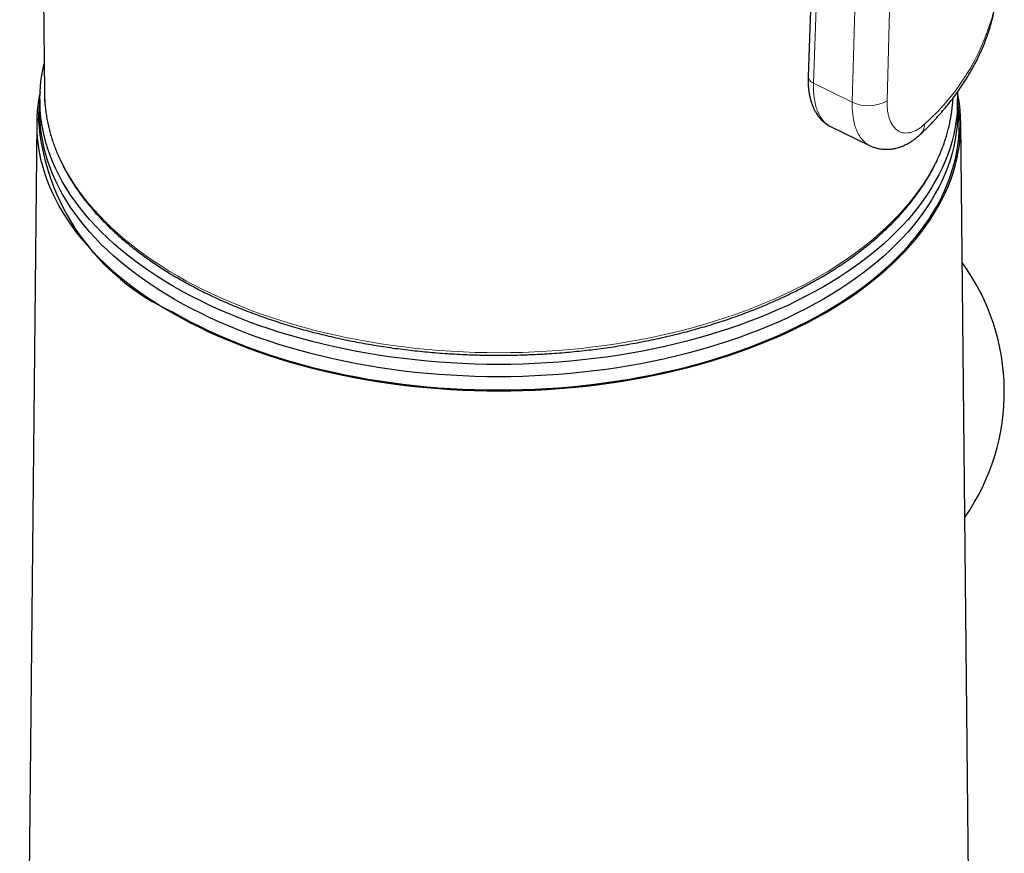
# Model space of a CAD drawing. Header units: millimetres. Extents: x 8 to 947, y 12 to 1137.
# Tile 12 of 41: x 680 to 712, y 295 to 323. Entities that reach past the tile are written whole.
import ezdxf

# ---------------------------------------------------------------- set-up
doc = ezdxf.new("R2010")
doc.units = ezdxf.units.MM

msp = doc.modelspace()

# ---------------------------------------------------------------- linework, layer by layer
at = {"color": 7, "linetype": 'Continuous', "lineweight": 30}
for p, q in [((680.475, 335.18), (680.631, 320.575)), ((680.482, 320.328), (680.482, 319.92)), ((710.625, 320.331), (710.628, 320.375)), ((710.782, 319.92), (710.782, 320.328)), ((680.379, 319.567), (679.817, 264.534)), ((711.448, 264.534), (710.886, 319.567)), ((706.583, 319.443), (707.877, 318.812)), ((707.877, 318.813), (707.871, 318.815))]:
    msp.add_line(p, q, dxfattribs=at)
at = {"color": 8, "linetype": 'Continuous', "lineweight": 0}
for p, q in [((707.304, 320.243), (707.58, 330.196)), ((708.73, 330.245), (708.453, 320.292)), ((706.023, 320.868), (707.304, 320.243))]:
    msp.add_line(p, q, dxfattribs=at)
at = {"color": 7, "linetype": 'Continuous', "lineweight": 30, "flags": 128}
for points in [[(706.201, 331.007), (706.008, 325.632), (705.952, 324.077), (705.913, 322.996), (705.844, 321.093)], [(710.776, 320.572), (710.777, 320.562), (710.782, 320.333), (710.777, 320.104), (710.762, 319.876), (710.736, 319.647), (710.7, 319.419), (710.654, 319.191), (710.597, 318.965), (710.53, 318.739), (710.453, 318.514), (710.366, 318.291), (710.268, 318.069), (710.161, 317.849), (710.043, 317.63), (709.916, 317.413), (709.779, 317.198), (709.632, 316.985), (709.476, 316.775), (709.31, 316.567), (709.134, 316.361), (708.95, 316.159), (708.756, 315.959), (708.553, 315.762), (708.342, 315.568), (708.122, 315.378), (707.893, 315.191), (707.656, 315.007), (707.41, 314.827), (707.156, 314.651), (706.895, 314.479), (706.626, 314.311), (706.349, 314.146), (706.065, 313.987), (705.774, 313.831), (705.476, 313.68), (705.171, 313.533), (704.859, 313.392), (704.542, 313.255), (704.218, 313.122), (703.888, 312.995), (703.552, 312.873), (703.212, 312.756), (702.866, 312.644), (702.514, 312.537), (702.159, 312.436), (701.799, 312.34), (701.434, 312.249), (701.066, 312.164), (700.693, 312.085), (700.318, 312.011), (699.939, 311.943), (699.557, 311.881), (699.173, 311.825), (698.786, 311.774), (698.397, 311.729), (698.006, 311.69), (697.613, 311.658), (697.219, 311.631), (696.824, 311.61), (696.428, 311.595), (696.032, 311.585), (695.635, 311.582), (695.239, 311.585), (694.842, 311.594), (694.446, 311.609), (694.051, 311.63), (693.657, 311.657), (693.265, 311.69), (692.874, 311.729), (692.485, 311.773), (692.098, 311.824), (691.713, 311.88), (691.331, 311.942), (690.952, 312.01), (690.577, 312.084), (690.205, 312.163), (689.836, 312.248), (689.472, 312.338), (689.111, 312.434), (688.755, 312.535), (688.404, 312.642), (688.058, 312.754), (687.717, 312.871), (687.382, 312.993), (687.052, 313.12), (686.728, 313.253), (686.41, 313.39), (686.098, 313.531), (685.793, 313.678), (685.495, 313.829), (685.204, 313.984), (684.92, 314.144), (684.643, 314.308), (684.374, 314.476), (684.112, 314.648), (683.858, 314.825), (683.613, 315.004), (683.375, 315.188), (683.146, 315.375), (682.926, 315.565), (682.714, 315.759), (682.512, 315.956), (682.318, 316.156), (682.133, 316.358), (681.958, 316.564), (681.792, 316.772), (681.635, 316.982), (681.488, 317.195), (681.351, 317.41), (681.223, 317.627), (681.106, 317.845), (680.998, 318.066), (680.9, 318.288), (680.813, 318.511), (680.736, 318.736), (680.669, 318.961), (680.612, 319.188), (680.565, 319.416), (680.529, 319.644), (680.503, 319.872), (680.487, 320.101), (680.482, 320.33), (680.488, 320.559), (680.503, 320.788), (680.529, 321.016), (680.566, 321.244), (680.612, 321.472), (680.621, 321.509)], [(680.488, 320.571), (680.462, 320.436), (680.425, 320.206), (680.399, 319.976), (680.383, 319.746), (680.378, 319.515), (680.383, 319.285), (680.399, 319.054), (680.425, 318.824), (680.462, 318.595), (680.509, 318.366), (680.566, 318.138), (680.634, 317.91), (680.712, 317.684), (680.8, 317.459), (680.898, 317.236), (681.006, 317.014), (681.125, 316.794), (681.253, 316.576), (681.391, 316.359), (681.539, 316.145), (681.697, 315.933), (681.864, 315.724), (682.041, 315.517), (682.227, 315.313), (682.422, 315.112), (682.626, 314.914), (682.839, 314.719), (683.061, 314.527), (683.292, 314.339), (683.53, 314.154), (683.778, 313.973), (684.033, 313.796), (684.296, 313.623), (684.567, 313.454), (684.846, 313.288), (685.132, 313.128), (685.425, 312.971), (685.726, 312.819), (686.033, 312.672), (686.346, 312.529), (686.666, 312.391), (686.992, 312.258), (687.324, 312.13), (687.662, 312.007), (688.005, 311.889), (688.354, 311.776), (688.707, 311.669), (689.065, 311.567), (689.428, 311.47), (689.795, 311.379), (690.166, 311.294), (690.54, 311.214), (690.919, 311.14), (691.3, 311.072), (691.684, 311.009), (692.071, 310.952), (692.461, 310.902), (692.853, 310.857), (693.246, 310.818), (693.641, 310.785), (694.038, 310.757), (694.436, 310.736), (694.834, 310.721), (695.233, 310.712), (695.632, 310.709), (696.032, 310.712), (696.431, 310.721), (696.829, 310.736), (697.227, 310.757), (697.623, 310.785), (698.019, 310.818), (698.412, 310.857), (698.804, 310.902), (699.193, 310.952), (699.58, 311.009), (699.965, 311.072), (700.346, 311.14), (700.724, 311.214), (701.099, 311.294), (701.47, 311.379), (701.837, 311.47), (702.199, 311.567), (702.558, 311.669), (702.911, 311.776), (703.259, 311.889), (703.603, 312.007), (703.94, 312.13), (704.272, 312.258), (704.599, 312.391), (704.919, 312.529), (705.232, 312.672), (705.539, 312.819), (705.839, 312.971), (706.133, 313.128), (706.419, 313.288), (706.697, 313.454), (706.968, 313.623), (707.232, 313.796), (707.487, 313.973), (707.734, 314.154), (707.973, 314.339), (708.204, 314.527), (708.426, 314.719), (708.639, 314.914), (708.843, 315.112), (709.038, 315.313), (709.224, 315.517), (709.401, 315.724), (709.568, 315.933), (709.725, 316.145), (709.873, 316.359), (710.012, 316.576), (710.14, 316.794), (710.258, 317.014), (710.367, 317.236), (710.465, 317.459), (710.553, 317.684), (710.631, 317.91), (710.699, 318.138), (710.756, 318.366), (710.803, 318.595), (710.839, 318.824), (710.866, 319.054), (710.881, 319.285), (710.887, 319.515), (710.881, 319.746), (710.866, 319.976), (710.839, 320.206), (710.803, 320.436), (710.777, 320.571)], [(680.631, 320.575), (680.636, 320.402), (680.639, 320.346)], [(710.782, 319.92), (710.777, 319.696), (710.762, 319.467), (710.736, 319.239), (710.7, 319.011), (710.654, 318.783), (710.597, 318.557), (710.53, 318.331), (710.453, 318.106), (710.366, 317.883), (710.268, 317.661), (710.161, 317.44), (710.043, 317.222), (709.916, 317.005), (709.779, 316.79), (709.632, 316.577), (709.476, 316.367), (709.31, 316.159), (709.134, 315.953), (708.95, 315.75), (708.756, 315.55), (708.553, 315.354), (708.342, 315.16), (708.122, 314.969), (707.893, 314.782), (707.656, 314.599), (707.41, 314.419), (707.156, 314.243), (706.895, 314.07), (706.626, 313.902), (706.349, 313.738), (706.065, 313.578), (705.774, 313.423), (705.476, 313.272), (705.171, 313.125), (704.859, 312.983), (704.542, 312.846), (704.218, 312.714), (703.888, 312.587), (703.552, 312.464), (703.212, 312.347), (702.866, 312.235), (702.514, 312.129), (702.159, 312.027), (701.799, 311.931), (701.434, 311.841), (701.066, 311.756), (700.693, 311.677), (700.318, 311.603), (699.939, 311.535), (699.557, 311.473), (699.173, 311.416), (698.786, 311.366), (698.397, 311.321), (698.006, 311.282), (697.613, 311.249), (697.219, 311.222), (696.824, 311.201), (696.428, 311.186), (696.032, 311.177), (695.635, 311.174), (695.239, 311.177), (694.842, 311.186), (694.446, 311.201), (694.051, 311.222), (693.657, 311.249), (693.265, 311.282), (692.874, 311.32), (692.485, 311.365), (692.098, 311.416), (691.713, 311.472), (691.331, 311.534), (690.952, 311.602), (690.577, 311.675), (690.205, 311.755), (689.836, 311.84), (689.472, 311.93), (689.111, 312.026), (688.755, 312.127), (688.404, 312.234), (688.058, 312.346), (687.717, 312.463), (687.382, 312.585), (687.052, 312.712), (686.728, 312.844), (686.41, 312.981), (686.098, 313.123), (685.793, 313.27), (685.495, 313.421), (685.204, 313.576), (684.92, 313.736), (684.643, 313.9), (684.374, 314.068), (684.112, 314.24), (683.858, 314.416), (683.613, 314.596), (683.375, 314.78), (683.146, 314.967), (682.926, 315.157), (682.714, 315.351), (682.512, 315.548), (682.318, 315.747), (682.133, 315.95), (681.958, 316.156), (681.792, 316.363), (681.635, 316.574), (681.488, 316.787), (681.351, 317.002), (681.223, 317.218), (681.106, 317.437), (680.998, 317.658), (680.9, 317.88), (680.813, 318.103), (680.736, 318.328), (680.669, 318.553), (680.612, 318.78), (680.565, 319.007), (680.529, 319.235), (680.503, 319.464), (680.487, 319.693), (680.482, 319.92)], [(684.881, 313.309), (685.166, 313.148), (685.459, 312.992), (685.758, 312.841), (686.064, 312.694), (686.377, 312.552), (686.695, 312.414), (687.021, 312.282), (687.351, 312.154), (687.688, 312.031), (688.03, 311.914), (688.377, 311.802), (688.73, 311.695), (689.087, 311.593), (689.448, 311.497), (689.814, 311.406), (690.184, 311.321), (690.557, 311.241), (690.934, 311.167), (691.314, 311.099), (691.697, 311.037), (692.083, 310.98), (692.471, 310.93), (692.862, 310.885), (693.254, 310.846), (693.648, 310.813), (694.043, 310.786), (694.439, 310.765), (694.837, 310.75), (695.234, 310.741), (695.632, 310.738), (696.03, 310.741), (696.428, 310.75), (696.825, 310.765), (697.222, 310.786), (697.617, 310.813), (698.011, 310.846), (698.403, 310.885), (698.794, 310.93), (699.182, 310.98), (699.568, 311.037), (699.951, 311.099), (700.331, 311.167), (700.708, 311.241), (701.081, 311.321), (701.451, 311.406), (701.817, 311.497), (702.178, 311.593), (702.535, 311.695), (702.887, 311.802), (703.235, 311.914), (703.577, 312.031), (703.913, 312.154), (704.244, 312.282), (704.569, 312.414), (704.888, 312.552), (705.201, 312.694), (705.507, 312.841), (705.806, 312.992), (706.098, 313.148), (706.383, 313.309), (706.661, 313.473), (706.931, 313.642), (707.194, 313.815), (707.448, 313.991), (707.695, 314.172), (707.933, 314.356), (708.163, 314.544), (708.384, 314.735), (708.596, 314.929), (708.8, 315.127), (708.994, 315.327), (709.18, 315.53), (709.356, 315.736), (709.522, 315.945), (709.679, 316.156), (709.827, 316.37), (709.965, 316.585), (710.093, 316.803), (710.211, 317.022), (710.319, 317.243), (710.417, 317.466), (710.505, 317.69), (710.582, 317.916), (710.65, 318.142), (710.707, 318.37), (710.753, 318.598), (710.79, 318.827), (710.816, 319.056), (710.832, 319.285), (710.837, 319.515), (710.835, 319.658)]]:
    msp.add_lwpolyline(points, dxfattribs=at)
at = {"color": 8, "linetype": 'Continuous', "lineweight": 0, "flags": 128}
for points in [[(706.38, 330.782), (706.18, 325.23), (706.023, 320.868)], [(680.639, 320.346), (680.651, 320.175), (680.677, 319.949), (680.713, 319.723), (680.759, 319.498), (680.815, 319.274), (680.882, 319.051), (680.958, 318.828), (681.045, 318.607), (681.142, 318.387), (681.248, 318.169), (681.365, 317.953), (681.491, 317.738), (681.627, 317.525), (681.773, 317.315), (681.928, 317.106), (682.092, 316.9), (682.266, 316.697), (682.449, 316.496), (682.64, 316.299), (682.841, 316.104), (683.051, 315.912), (683.269, 315.723), (683.496, 315.538), (683.731, 315.357), (683.974, 315.179), (684.225, 315.004), (684.484, 314.834), (684.751, 314.667), (685.025, 314.505), (685.306, 314.347), (685.594, 314.193), (685.89, 314.043), (686.191, 313.898), (686.5, 313.758), (686.815, 313.622), (687.135, 313.492), (687.462, 313.366), (687.794, 313.245), (688.132, 313.129), (688.474, 313.018), (688.822, 312.912), (689.174, 312.812), (689.531, 312.717), (689.891, 312.628), (690.256, 312.544), (690.625, 312.465), (690.997, 312.392), (691.372, 312.325), (691.75, 312.264), (692.13, 312.208), (692.513, 312.158), (692.899, 312.113), (693.286, 312.075), (693.674, 312.043), (694.064, 312.016), (694.455, 311.995), (694.847, 311.98), (695.24, 311.971), (695.632, 311.968), (696.025, 311.971), (696.418, 311.98), (696.809, 311.995), (697.2, 312.016), (697.59, 312.043), (697.979, 312.075), (698.366, 312.113), (698.751, 312.158), (699.134, 312.208), (699.515, 312.264), (699.893, 312.325), (700.268, 312.392), (700.64, 312.465), (701.009, 312.544), (701.373, 312.628), (701.734, 312.717), (702.091, 312.812), (702.443, 312.912), (702.791, 313.018), (703.133, 313.129), (703.471, 313.245), (703.803, 313.366), (704.129, 313.492), (704.45, 313.622), (704.765, 313.758), (705.073, 313.898), (705.375, 314.043), (705.67, 314.193), (705.959, 314.347), (706.24, 314.505), (706.514, 314.667), (706.781, 314.834), (707.04, 315.004), (707.291, 315.179), (707.534, 315.357), (707.769, 315.538), (707.996, 315.723), (708.214, 315.912), (708.423, 316.104), (708.624, 316.299), (708.816, 316.496), (708.999, 316.697), (709.173, 316.9), (709.337, 317.106), (709.492, 317.315), (709.638, 317.525), (709.774, 317.738), (709.9, 317.953), (710.016, 318.169), (710.123, 318.387), (710.22, 318.607), (710.306, 318.828), (710.383, 319.051), (710.449, 319.274), (710.506, 319.498), (710.552, 319.723), (710.588, 319.949), (710.614, 320.175), (710.625, 320.331)]]:
    msp.add_lwpolyline(points, dxfattribs=at)
at = {"color": 8, "linetype": 'Continuous', "lineweight": 0}
for centre, radius, start, end in [((704.773, 325.091), 7.43, 311.4011, 348.4047), ((706.119, 321.128), 0.277, 187.0941, 249.5662), ((707.832, 321.362), 1.237, 244.7384, 300.1661), ((709.203, 319.517), 0.484, 314.8719, 0.1542)]:
    msp.add_arc(centre, radius, start, end, dxfattribs=at)
at = {"color": 7, "linetype": 'Continuous', "lineweight": 30}
for centre, radius, start, end in [((688.004, 320.231), 7.594, 184.2621, 245.7236), ((705.071, 310.68), 7.251, 325.1183, 36.0512)]:
    msp.add_arc(centre, radius, start, end, dxfattribs=at)
for points, knots in [([(709.544, 319.174), (709.578, 319.206), (709.674, 319.298), (709.829, 319.452), (710.005, 319.636), (710.175, 319.823), (710.339, 320.012), (710.495, 320.203), (710.645, 320.396), (710.788, 320.591), (710.924, 320.788), (711.052, 320.986), (711.174, 321.186), (711.289, 321.388), (711.396, 321.591), (711.496, 321.795), (711.589, 322.001), (711.675, 322.207), (711.753, 322.415), (711.824, 322.623), (711.888, 322.833), (711.944, 323.043), (711.993, 323.253), (712.025, 323.413), (712.04, 323.502), (712.044, 323.52)], [0, 0, 0, 0, 0.024918, 0.071643, 0.118329, 0.164958, 0.211521, 0.258013, 0.304425, 0.35075, 0.396983, 0.443117, 0.489146, 0.535066, 0.580875, 0.626568, 0.672146, 0.717608, 0.762957, 0.808196, 0.85333, 0.898365, 0.94331, 0.988173, 1, 1, 1, 1]), ([(705.844, 321.093), (705.843, 321.042), (705.841, 320.946), (705.846, 320.817), (705.855, 320.712), (705.864, 320.633), (705.872, 320.577), (705.878, 320.539), (705.883, 320.509), (705.888, 320.483), (705.894, 320.453), (705.901, 320.421), (705.91, 320.384), (705.927, 320.317), (705.954, 320.224), (705.997, 320.109), (706.046, 319.999), (706.107, 319.888), (706.165, 319.802), (706.212, 319.741), (706.241, 319.707), (706.267, 319.679), (706.291, 319.654), (706.317, 319.628), (706.349, 319.598), (706.391, 319.563), (706.444, 319.524), (706.507, 319.482), (706.555, 319.458), (706.58, 319.445)], [0, 0, 0, 0, 0.070731, 0.13161, 0.18251, 0.223329, 0.249771, 0.269011, 0.281763, 0.294876, 0.310033, 0.327241, 0.346506, 0.367714, 0.43454, 0.499331, 0.564911, 0.632553, 0.707459, 0.736588, 0.761718, 0.782394, 0.800282, 0.817958, 0.841871, 0.87203, 0.908446, 0.951112, 1, 1, 1, 1]), ([(680.484, 320.28), (680.48, 320.256), (680.466, 320.166), (680.45, 320.01), (680.436, 319.832), (680.433, 319.72), (680.431, 319.674)], [0, 0, 0, 0, 0.119741, 0.446318, 0.772611, 1, 1, 1, 1]), ([(680.64, 320.339), (680.641, 320.318), (680.645, 320.233), (680.659, 320.083), (680.683, 319.89), (680.714, 319.698), (680.753, 319.506), (680.799, 319.315), (680.852, 319.124), (680.912, 318.934), (680.98, 318.745), (681.054, 318.557), (681.136, 318.369), (681.225, 318.183), (681.321, 317.998), (681.424, 317.814), (681.533, 317.632), (681.65, 317.451), (681.774, 317.272), (681.904, 317.094), (682.041, 316.918), (682.185, 316.743), (682.335, 316.571), (682.491, 316.401), (682.655, 316.233), (682.824, 316.067), (683, 315.903), (683.182, 315.741), (683.37, 315.582), (683.563, 315.426), (683.763, 315.272), (683.969, 315.121), (684.18, 314.972), (684.397, 314.826), (684.619, 314.683), (684.846, 314.543), (685.079, 314.406), (685.317, 314.272), (685.56, 314.142), (685.807, 314.014), (686.06, 313.889), (686.317, 313.768), (686.578, 313.651), (686.844, 313.536), (687.115, 313.425), (687.389, 313.318), (687.667, 313.214), (687.949, 313.114), (688.235, 313.017), (688.524, 312.925), (688.817, 312.835), (689.113, 312.75), (689.412, 312.669), (689.714, 312.591), (690.02, 312.517), (690.327, 312.447), (690.638, 312.382), (690.95, 312.32), (691.265, 312.262), (691.582, 312.208), (691.901, 312.158), (692.222, 312.113), (692.544, 312.071), (692.868, 312.034), (693.194, 312), (693.52, 311.971), (693.847, 311.946), (694.176, 311.926), (694.505, 311.909), (694.834, 311.897), (695.164, 311.889), (695.494, 311.885), (695.825, 311.885), (696.155, 311.89), (696.485, 311.899), (696.814, 311.912), (697.143, 311.929), (697.471, 311.95), (697.798, 311.976), (698.125, 312.006), (698.45, 312.04), (698.773, 312.078), (699.095, 312.12), (699.416, 312.166), (699.735, 312.217), (700.051, 312.271), (700.366, 312.33), (700.678, 312.392), (700.988, 312.459), (701.295, 312.529), (701.6, 312.603), (701.902, 312.682), (702.2, 312.764), (702.496, 312.85), (702.788, 312.94), (703.077, 313.033), (703.362, 313.13), (703.643, 313.231), (703.921, 313.335), (704.195, 313.443), (704.464, 313.555), (704.729, 313.67), (704.99, 313.788), (705.247, 313.91), (705.498, 314.035), (705.745, 314.163), (705.987, 314.294), (706.224, 314.429), (706.456, 314.566), (706.683, 314.707), (706.904, 314.85), (707.12, 314.996), (707.33, 315.145), (707.535, 315.297), (707.734, 315.452), (707.927, 315.609), (708.114, 315.768), (708.295, 315.93), (708.47, 316.094), (708.638, 316.261), (708.8, 316.43), (708.956, 316.601), (709.106, 316.773), (709.248, 316.948), (709.384, 317.125), (709.513, 317.303), (709.636, 317.483), (709.752, 317.665), (709.86, 317.848), (709.962, 318.032), (710.057, 318.218), (710.144, 318.404), (710.225, 318.592), (710.298, 318.781), (710.365, 318.971), (710.424, 319.161), (710.475, 319.352), (710.52, 319.544), (710.557, 319.736), (710.587, 319.929), (710.61, 320.122), (710.622, 320.254), (710.625, 320.321), (710.625, 320.325)], [0, 0, 0, 0, 0.002336, 0.009429, 0.016524, 0.02362, 0.030719, 0.037822, 0.04493, 0.052042, 0.059159, 0.066281, 0.07341, 0.080544, 0.087684, 0.094829, 0.10198, 0.109136, 0.116297, 0.123463, 0.130633, 0.137807, 0.144985, 0.152166, 0.15935, 0.166536, 0.173724, 0.180914, 0.188106, 0.195299, 0.202493, 0.209688, 0.216883, 0.224079, 0.231275, 0.238471, 0.245667, 0.252863, 0.260058, 0.267253, 0.274448, 0.281643, 0.288836, 0.29603, 0.303223, 0.310415, 0.317607, 0.324798, 0.331989, 0.339179, 0.346369, 0.353558, 0.360747, 0.367935, 0.375123, 0.38231, 0.389497, 0.396684, 0.40387, 0.411055, 0.418241, 0.425426, 0.432611, 0.439795, 0.446979, 0.454164, 0.461347, 0.468531, 0.475715, 0.482898, 0.490082, 0.497265, 0.504449, 0.511632, 0.518816, 0.525999, 0.533183, 0.540366, 0.54755, 0.554734, 0.561919, 0.569103, 0.576288, 0.583473, 0.590658, 0.597843, 0.605029, 0.612216, 0.619402, 0.62659, 0.633777, 0.640965, 0.648154, 0.655343, 0.662532, 0.669723, 0.676913, 0.684105, 0.691296, 0.698489, 0.705682, 0.712876, 0.72007, 0.727265, 0.73446, 0.741656, 0.748852, 0.756049, 0.763246, 0.770443, 0.777641, 0.784839, 0.792036, 0.799234, 0.806431, 0.813627, 0.820823, 0.828018, 0.835211, 0.842403, 0.849593, 0.856781, 0.863966, 0.871149, 0.878328, 0.885504, 0.892675, 0.899842, 0.907005, 0.914162, 0.921314, 0.92846, 0.935601, 0.942735, 0.949864, 0.956987, 0.964105, 0.971217, 0.978325, 0.985428, 0.992527, 0.999624, 1, 1, 1, 1]), ([(710.834, 319.664), (710.832, 319.718), (710.828, 319.839), (710.813, 320.026), (710.797, 320.176), (710.784, 320.261), (710.781, 320.28)], [0, 0, 0, 0, 0.265423, 0.586453, 0.907591, 1, 1, 1, 1]), ([(707.873, 318.814), (707.904, 318.8), (707.959, 318.775), (708.036, 318.748), (708.1, 318.729), (708.167, 318.713), (708.246, 318.698), (708.34, 318.688), (708.435, 318.685), (708.534, 318.689), (708.637, 318.701), (708.734, 318.719), (708.823, 318.743), (708.898, 318.767), (708.964, 318.792), (709.022, 318.817), (709.078, 318.843), (709.13, 318.87), (709.183, 318.9), (709.234, 318.931), (709.283, 318.963), (709.327, 318.994), (709.37, 319.025), (709.418, 319.063), (709.477, 319.112), (709.521, 319.152), (709.544, 319.174)], [0, 0, 0, 0, 0.055297, 0.09917, 0.131904, 0.162331, 0.212026, 0.26188, 0.316642, 0.36907, 0.424512, 0.487833, 0.534793, 0.578399, 0.617458, 0.652699, 0.684449, 0.719467, 0.751232, 0.786472, 0.818986, 0.847923, 0.873905, 0.906337, 0.948416, 1, 1, 1, 1])]:
    msp.add_open_spline(points, degree=3, knots=knots, dxfattribs=at)
at = {"color": 8, "linetype": 'Continuous', "lineweight": 0}
for points, knots in [([(706.023, 320.868), (706.022, 320.775), (706.02, 320.589), (706.047, 320.338), (706.095, 320.117), (706.178, 319.876), (706.308, 319.654), (706.46, 319.507), (706.556, 319.459), (706.584, 319.446)], [0, 0, 0, 0, 0.1323406, 0.2674875, 0.3952578, 0.5156525, 0.7340829, 0.9231266, 1, 1, 1, 1]), ([(707.871, 318.815), (707.843, 318.83), (707.768, 318.872), (707.654, 318.971), (707.535, 319.124), (707.442, 319.309), (707.374, 319.515), (707.334, 319.707), (707.312, 319.894), (707.301, 320.065), (707.303, 320.185), (707.304, 320.243)], [0, 0, 0, 0, 0.077971, 0.209176, 0.349803, 0.499859, 0.618634, 0.742723, 0.828427, 0.916497, 1, 1, 1, 1]), ([(708.453, 320.292), (708.453, 320.232), (708.452, 320.111), (708.469, 319.945), (708.499, 319.793), (708.542, 319.656), (708.597, 319.535), (708.664, 319.434), (708.741, 319.351), (708.828, 319.288), (708.921, 319.245), (709.021, 319.223), (709.127, 319.222), (709.236, 319.242), (709.348, 319.281), (709.461, 319.34), (709.574, 319.417), (709.649, 319.485), (709.687, 319.518)], [0, 0, 0, 0, 0.0627178, 0.1247706, 0.1868565, 0.2496723, 0.3122077, 0.3742602, 0.4364771, 0.4995007, 0.5618726, 0.6239301, 0.6862546, 0.7494198, 0.8120371, 0.8743195, 0.9367984, 1, 1, 1, 1])]:
    msp.add_open_spline(points, degree=3, knots=knots, dxfattribs=at)

doc.saveas('drawing.dxf')
